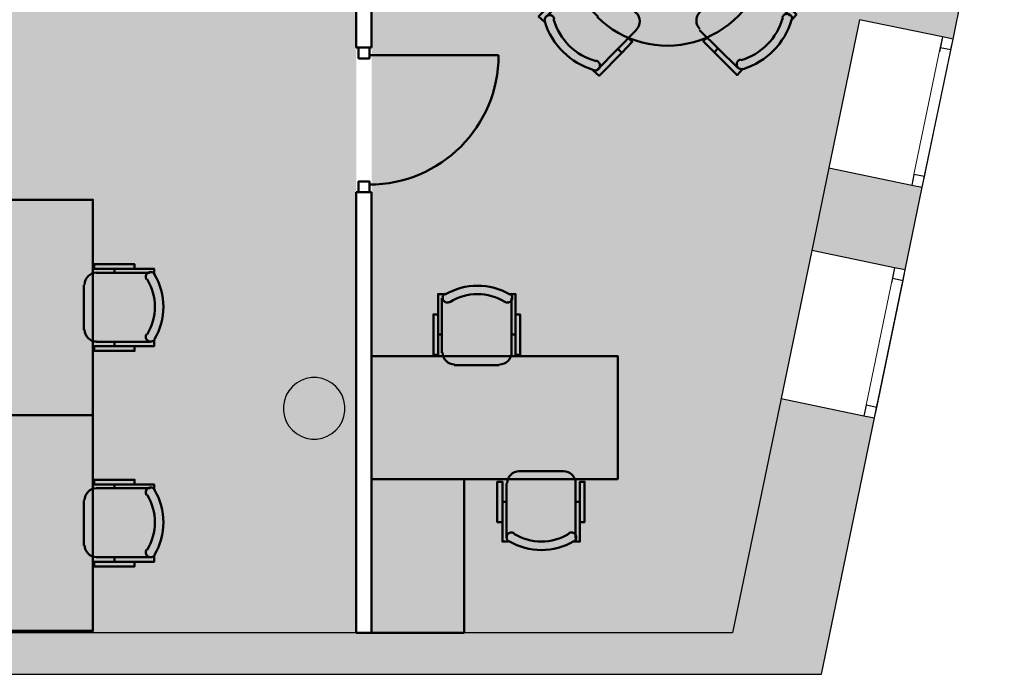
# Model space of a CAD drawing. Header units: metres. Extents: x -1 to 438, y -6 to 42.
# Tile 13 of 16: x 419.08 to 425.48, y 12.84 to 17.1. Entities that reach past the tile are written whole.
import ezdxf

# ---------------------------------------------------------------- set-up
doc = ezdxf.new("R2010")
doc.units = ezdxf.units.M
doc.linetypes.add('CONTINUA', pattern=[0])
doc.linetypes.add('PUNKT', pattern=[6.35, 0, -6.35])
for name, color, linetype, lineweight in [('3D P3 MURS', 7, 'CONTINUA', 25), ('3D P3 MURS NOUS', 7, 'CONTINUA', 25), ('3D P3 PILAR', 7, 'CONTINUA', 25), ('P3 FALS SOSTRE', 7, 'CONTINUA', 25), ('P3 MOBLES', 7, 'CONTINUA', 25)]:
    doc.layers.add(name, color=color, linetype=linetype, lineweight=lineweight)

# ---------------------------------------------------------------- blocks, each defined once
blk = doc.blocks.new('_CLOSEDFILLED')
at = {"color": 0, "linetype": 'ByBlock', "lineweight": -2}
blk.add_solid([(-1, 0), (0, 0), (-1, 0)], dxfattribs=at)
blk = doc.blocks.new('OBJETO_COMPLEJO_5')
at = {"layer": 'P3 MOBLES', "color": 202, "linetype": 'CONTINUA', "lineweight": 50, "transparency": 33554687}
for p, q in [((419.5741, 15.4513), (419.9255, 15.4513)), ((419.6926, 15.4767), (419.6926, 15.4513)), ((419.4937, 15.0787), (419.4937, 15.3708)), ((419.9255, 15.0025), (419.5741, 15.0025)), ((419.6926, 14.9729), (419.6926, 15.0025))]:
    blk.add_line(p, q, dxfattribs=at)
blk.add_lwpolyline([(418.7529, 14.5242), (418.7529, 15.9254), (419.5529, 15.9254), (419.5529, 14.5242), (418.7529, 14.5242)], close=True, dxfattribs=at)
for points in [[(419.8239, 15.4767), (419.8239, 15.5063), (419.5614, 15.5063), (419.5614, 15.4767), (419.9509, 15.4767), (419.9509, 15.4386)], [(419.5775, 15.4519), (419.5617, 15.4503), (419.547, 15.4458), (419.5337, 15.4385), (419.5221, 15.429), (419.5126, 15.4174), (419.5054, 15.4041), (419.5008, 15.3894), (419.4992, 15.3736)], [(419.9553, 15.4421), (419.9512, 15.447), (419.9464, 15.4509), (419.941, 15.4538), (419.9352, 15.4555), (419.9292, 15.4561), (419.9231, 15.4556), (419.9171, 15.4539), (419.9115, 15.4509), (419.9065, 15.4469), (419.9026, 15.4422), (419.8997, 15.4368), (419.8978, 15.431), (419.8971, 15.425), (419.8976, 15.4189), (419.8993, 15.413), (419.9022, 15.4073)], [(419.4992, 15.0815), (419.5008, 15.0657), (419.5054, 15.051), (419.5126, 15.0377), (419.5221, 15.0261), (419.5337, 15.0166), (419.547, 15.0093), (419.5617, 15.0048), (419.5775, 15.0032)], [(419.9022, 15.0521), (419.8993, 15.0464), (419.8976, 15.0404), (419.8971, 15.0343), (419.8978, 15.0283), (419.8997, 15.0225), (419.9026, 15.0172), (419.9065, 15.0124), (419.9115, 15.0084), (419.9171, 15.0054), (419.9231, 15.0037), (419.9292, 15.0032), (419.9352, 15.0038), (419.941, 15.0056), (419.9464, 15.0084), (419.9512, 15.0123), (419.9553, 15.0173)], [(419.8239, 14.9729), (419.8239, 14.9433), (419.5614, 14.9433), (419.5614, 14.9729), (419.9509, 14.9729), (419.9509, 15.0152)]]:
    blk.add_lwpolyline(points, dxfattribs=at)
for centre, radius, start, end in [((419.5947, 15.2296), 0.4167, 329.57383, 30.44578), ((419.6159, 15.2296), 0.3405, 328.2581, 31.76492)]:
    blk.add_arc(centre, radius, start, end, dxfattribs=at)
blk = doc.blocks.new('OBJETO_COMPLEJO_7')
at = {"layer": 'P3 MOBLES', "color": 202, "linetype": 'CONTINUA', "lineweight": 50, "transparency": 33554687}
for p, q in [((419.5741, 14.0501), (419.9255, 14.0501)), ((419.6926, 14.0755), (419.6926, 14.0501)), ((419.4937, 13.6776), (419.4937, 13.9697)), ((419.9255, 13.6014), (419.5741, 13.6014)), ((419.6926, 13.5717), (419.6926, 13.6014))]:
    blk.add_line(p, q, dxfattribs=at)
blk.add_lwpolyline([(418.7529, 13.123), (418.7529, 14.5242), (419.5529, 14.5242), (419.5529, 13.123), (418.7529, 13.123)], close=True, dxfattribs=at)
for points in [[(419.8239, 14.0755), (419.8239, 14.1051), (419.5614, 14.1051), (419.5614, 14.0755), (419.9509, 14.0755), (419.9509, 14.0374)], [(419.5775, 14.0507), (419.5617, 14.0491), (419.547, 14.0446), (419.5337, 14.0374), (419.5221, 14.0278), (419.5126, 14.0162), (419.5054, 14.0029), (419.5008, 13.9882), (419.4992, 13.9724)], [(419.9553, 14.0409), (419.9512, 14.0458), (419.9464, 14.0497), (419.941, 14.0526), (419.9352, 14.0543), (419.9292, 14.055), (419.9231, 14.0544), (419.9171, 14.0527), (419.9115, 14.0498), (419.9065, 14.0458), (419.9026, 14.041), (419.8997, 14.0356), (419.8978, 14.0298), (419.8971, 14.0238), (419.8976, 14.0177), (419.8993, 14.0118), (419.9022, 14.0061)], [(419.4992, 13.6803), (419.5008, 13.6645), (419.5054, 13.6498), (419.5126, 13.6365), (419.5221, 13.6249), (419.5337, 13.6154), (419.547, 13.6082), (419.5617, 13.6036), (419.5775, 13.602)], [(419.9022, 13.6509), (419.8993, 13.6452), (419.8976, 13.6392), (419.8971, 13.6331), (419.8978, 13.6271), (419.8997, 13.6214), (419.9026, 13.616), (419.9065, 13.6112), (419.9115, 13.6072), (419.9171, 13.6042), (419.9231, 13.6025), (419.9292, 13.602), (419.9352, 13.6026), (419.941, 13.6044), (419.9464, 13.6072), (419.9512, 13.6112), (419.9553, 13.6161)], [(419.8239, 13.5717), (419.8239, 13.5421), (419.5614, 13.5421), (419.5614, 13.5717), (419.9509, 13.5717), (419.9509, 13.6141)]]:
    blk.add_lwpolyline(points, dxfattribs=at)
for centre, radius, start, end in [((419.5947, 13.8284), 0.4167, 329.57383, 30.44578), ((419.6159, 13.8284), 0.3405, 328.2581, 31.76492)]:
    blk.add_arc(centre, radius, start, end, dxfattribs=at)
blk = doc.blocks.new('OBJETO_COMPLEJO_16')
at = {"layer": 'P3 MOBLES', "color": 202, "linetype": 'CONTINUA', "lineweight": 50, "transparency": 33554687}
for p, q in [((421.823, 14.9309), (421.823, 15.2865)), ((422.276, 15.2865), (422.276, 14.9309)), ((421.7976, 15.0494), (421.823, 15.0494)), ((422.3014, 15.0494), (422.276, 15.0494)), ((422.1956, 14.8504), (421.9035, 14.8504)), ((422.3225, 14.1604), (422.6104, 14.1604)), ((422.2421, 13.7287), (422.2421, 14.08)), ((422.6908, 14.08), (422.6908, 13.7287)), ((422.2167, 13.9615), (422.2421, 13.9615)), ((422.7205, 13.9615), (422.6908, 13.9615))]:
    blk.add_line(p, q, dxfattribs=at)
for points in [[(421.7976, 15.1806), (421.768, 15.1806), (421.768, 14.9182), (421.7976, 14.9182), (421.7976, 15.3119), (421.84, 15.3119)], [(421.8413, 15.315), (421.8364, 15.3109), (421.8325, 15.3061), (421.8297, 15.3007), (421.8279, 15.2949), (421.8273, 15.2889), (421.8278, 15.2828), (421.8295, 15.2768), (421.8325, 15.2712), (421.8365, 15.2662), (421.8413, 15.2623), (421.8466, 15.2593), (421.8524, 15.2575), (421.8584, 15.2568), (421.8645, 15.2573), (421.8705, 15.259), (421.8762, 15.2619)], [(422.2313, 15.2619), (422.237, 15.259), (422.243, 15.2573), (422.2491, 15.2568), (422.2551, 15.2575), (422.2609, 15.2593), (422.2662, 15.2623), (422.271, 15.2662), (422.275, 15.2712), (422.278, 15.2768), (422.2797, 15.2828), (422.2802, 15.2889), (422.2796, 15.2949), (422.2778, 15.3007), (422.275, 15.3061), (422.2711, 15.3109), (422.2661, 15.315)], [(422.3014, 15.1806), (422.331, 15.1806), (422.331, 14.9182), (422.3014, 14.9182), (422.3014, 15.3119), (422.2633, 15.3119)], [(421.8273, 14.933), (421.8289, 14.9172), (421.8334, 14.9025), (421.8406, 14.8892), (421.8502, 14.8776), (421.8618, 14.8681), (421.8751, 14.8608), (421.8898, 14.8563), (421.9056, 14.8547)], [(422.1977, 14.8547), (422.2135, 14.8563), (422.2282, 14.8608), (422.2415, 14.8681), (422.253, 14.8776), (422.2626, 14.8892), (422.2698, 14.9025), (422.2744, 14.9172), (422.276, 14.933)], [(422.3259, 14.1608), (422.3101, 14.1592), (422.2954, 14.1547), (422.2821, 14.1474), (422.2706, 14.1379), (422.261, 14.1263), (422.2538, 14.113), (422.2492, 14.0983), (422.2476, 14.0825)], [(422.6921, 14.0825), (422.6905, 14.0983), (422.686, 14.113), (422.6787, 14.1263), (422.6692, 14.1379), (422.6576, 14.1474), (422.6443, 14.1547), (422.6296, 14.1592), (422.6138, 14.1608)], [(422.2167, 13.8303), (422.1829, 13.8303), (422.1829, 14.0927), (422.2167, 14.0927), (422.2167, 13.7033), (422.2548, 13.7033)], [(422.7205, 13.8303), (422.7501, 13.8303), (422.7501, 14.0927), (422.7205, 14.0927), (422.7205, 13.7033), (422.6781, 13.7033)], [(422.2923, 13.7579), (422.2866, 13.7607), (422.2806, 13.7624), (422.2745, 13.7629), (422.2685, 13.7622), (422.2627, 13.7604), (422.2574, 13.7575), (422.2526, 13.7535), (422.2486, 13.7485), (422.2456, 13.7429), (422.2439, 13.7369), (422.2434, 13.7308), (422.244, 13.7248), (422.2458, 13.719), (422.2486, 13.7136), (422.2525, 13.7088), (422.2575, 13.7048)], [(422.6823, 13.7048), (422.6872, 13.7088), (422.6911, 13.7136), (422.694, 13.719), (422.6957, 13.7248), (422.6963, 13.7308), (422.6958, 13.7369), (422.6941, 13.7429), (422.6911, 13.7485), (422.6871, 13.7535), (422.6824, 13.7575), (422.677, 13.7604), (422.6712, 13.7622), (422.6652, 13.7629), (422.6591, 13.7624), (422.6532, 13.7607), (422.6475, 13.7579)]]:
    blk.add_lwpolyline(points, dxfattribs=at)
for points in [[(421.3659, 14.1096), (422.966, 14.1096), (422.966, 14.9097), (421.3659, 14.9097), (421.3659, 14.1096)], [(421.967, 13.1106), (421.3659, 13.1106), (421.3659, 14.1096), (421.967, 14.1096), (421.967, 13.1106)]]:
    blk.add_lwpolyline(points, close=True, dxfattribs=at)
for centre, radius, start, end in [((422.0538, 14.9502), 0.4167, 59.57412, 120.44483), ((422.0538, 14.9714), 0.3405, 58.25817, 121.76464), ((422.4698, 14.0653), 0.4167, 239.57365, 300.44552), ((422.4698, 14.0441), 0.3405, 238.25814, 301.76508)]:
    blk.add_arc(centre, radius, start, end, dxfattribs=at)
blk = doc.blocks.new('OBJETO_COMPLEJO_26')
at = {"layer": 'P3 MOBLES', "color": 202, "linetype": 'CONTINUA', "lineweight": 50, "transparency": 33554687}
for p, q in [((423.078, 18.1158), (422.8283, 18.3655)), ((423.7384, 18.3698), (423.4887, 18.12)), ((422.9807, 18.2597), (422.9595, 18.2343)), ((423.5818, 18.2639), (423.6072, 18.2385)), ((423.0484, 18.1878), (423.0315, 18.1666)), ((422.4896, 18.0227), (422.7436, 17.7729)), ((422.8537, 17.7729), (423.078, 18.0015)), ((423.4887, 18.0057), (423.7172, 17.7814)), ((423.8315, 17.7814), (424.0771, 18.0311)), ((422.5955, 17.8703), (422.6209, 17.8914)), ((423.9755, 17.8787), (423.9501, 17.9041)), ((423.8993, 17.811), (423.8823, 17.8279)), ((422.7436, 17.3623), (422.4981, 17.1125)), ((423.0865, 17.1379), (422.8579, 17.3665)), ((423.7215, 17.3707), (423.4971, 17.1422)), ((424.0855, 17.121), (423.8315, 17.3707)), ((422.6759, 17.3369), (422.6928, 17.3157)), ((422.5997, 17.2692), (422.6251, 17.2438)), ((423.9797, 17.2776), (423.9543, 17.2522)), ((422.8367, 16.7739), (423.0865, 17.0279)), ((423.4971, 17.0279), (423.7469, 16.7823)), ((423.5268, 16.9601), (423.5437, 16.9771)), ((422.9934, 16.8797), (422.968, 16.9051)), ((423.5945, 16.8839), (423.6157, 16.9093))]:
    blk.add_line(p, q, dxfattribs=at)
for points in [[(422.7986, 18.3698), (422.8325, 18.4079), (422.9807, 18.2597), (423.0526, 18.1878), (423.0272, 18.1666)], [(422.8176, 18.3164), (422.8217, 18.3177), (422.8256, 18.3194), (422.8292, 18.3216), (422.8324, 18.3243), (422.8353, 18.3274), (422.8377, 18.3308), (422.8397, 18.3346), (422.8411, 18.3386), (422.842, 18.3429), (422.8424, 18.3471), (422.8421, 18.3513), (422.8413, 18.3554), (422.84, 18.3594), (422.8382, 18.3632), (422.8358, 18.3667), (422.833, 18.37), (422.8297, 18.3728), (422.8261, 18.3751), (422.8223, 18.3769), (422.8183, 18.3782), (422.8142, 18.3789), (422.81, 18.3791), (422.8058, 18.3788), (422.8016, 18.3778)], [(423.768, 18.3782), (423.7299, 18.4121), (423.5818, 18.2639), (423.5141, 18.192), (423.5395, 18.1666)], [(423.7717, 18.3822), (423.7675, 18.3831), (423.7633, 18.3834), (423.7591, 18.3831), (423.755, 18.3823), (423.751, 18.381), (423.7472, 18.3791), (423.7437, 18.3767), (423.7405, 18.3739), (423.7377, 18.3706), (423.7353, 18.3671), (423.7336, 18.3632), (423.7323, 18.3592), (423.7315, 18.3551), (423.7314, 18.3509), (423.7317, 18.3467), (423.7327, 18.3425), (423.7342, 18.3384), (423.7362, 18.3347), (423.7387, 18.3313), (423.7416, 18.3283), (423.7449, 18.3256), (423.7485, 18.3234), (423.7524, 18.3217), (423.7565, 18.3206)], [(423.0823, 18.0088), (423.0922, 18.0211), (423.0993, 18.0348), (423.1035, 18.0493), (423.1048, 18.0643), (423.1033, 18.0792), (423.0989, 18.0937), (423.0916, 18.1073), (423.0815, 18.1195)], [(423.4957, 18.1188), (423.4857, 18.1064), (423.4787, 18.0928), (423.4745, 18.0782), (423.4731, 18.0632), (423.4747, 18.0483), (423.4791, 18.0338), (423.4863, 18.0202), (423.4964, 18.008)], [(424.0855, 18.0608), (424.1236, 18.0269), (423.9755, 17.8787), (423.9035, 17.8068), (423.8781, 17.8322)], [(424.0285, 18.0483), (424.0297, 18.0442), (424.0314, 18.0403), (424.0337, 18.0367), (424.0363, 18.0335), (424.0394, 18.0306), (424.0429, 18.0282), (424.0466, 18.0262), (424.0507, 18.0248), (424.0549, 18.0239), (424.0591, 18.0235), (424.0633, 18.0238), (424.0675, 18.0246), (424.0714, 18.0259), (424.0752, 18.0277), (424.0788, 18.0301), (424.082, 18.033), (424.0848, 18.0362), (424.0871, 18.0398), (424.0889, 18.0436), (424.0902, 18.0476), (424.091, 18.0517), (424.0912, 18.0559), (424.0908, 18.0601), (424.0899, 18.0643)], [(422.4812, 18.0523), (422.4473, 18.0142), (422.5955, 17.8703), (422.6674, 17.7983), (422.6928, 17.8237)], [(422.4837, 18.0555), (422.4828, 18.0512), (422.4825, 18.047), (422.4828, 18.0428), (422.4836, 18.0387), (422.4849, 18.0347), (422.4868, 18.0309), (422.4892, 18.0274), (422.492, 18.0242), (422.4953, 18.0214), (422.4989, 18.0191), (422.5027, 18.0173), (422.5067, 18.016), (422.5108, 18.0153), (422.515, 18.0151), (422.5192, 18.0155), (422.5234, 18.0164), (422.5275, 18.018), (422.5312, 18.02), (422.5346, 18.0225), (422.5376, 18.0253), (422.5403, 18.0286), (422.5425, 18.0322), (422.5442, 18.0361), (422.5453, 18.0403)], [(422.7471, 17.7794), (422.7595, 17.7695), (422.7731, 17.7624), (422.7877, 17.7582), (422.8027, 17.7568), (422.8176, 17.7584), (422.8321, 17.7628), (422.8457, 17.77), (422.8579, 17.7802)], [(423.7208, 17.7837), (423.7331, 17.7737), (423.7468, 17.7666), (423.7614, 17.7624), (423.7763, 17.7611), (423.7913, 17.7626), (423.8058, 17.767), (423.8193, 17.7743), (423.8316, 17.7844)], [(422.8614, 17.366), (422.849, 17.3759), (422.8354, 17.383), (422.8208, 17.3872), (422.8058, 17.3886), (422.7909, 17.387), (422.7764, 17.3826), (422.7628, 17.3754), (422.7506, 17.3652)], [(423.835, 17.3744), (423.8227, 17.3844), (423.809, 17.3915), (423.7945, 17.3957), (423.7795, 17.397), (423.7646, 17.3955), (423.7501, 17.3911), (423.7365, 17.3838), (423.7243, 17.3737)], [(422.4896, 17.0829), (422.4515, 17.1168), (422.5997, 17.2692), (422.6717, 17.3369), (422.6971, 17.3157)], [(424.094, 17.0914), (424.1279, 17.1295), (423.9797, 17.2776), (423.9077, 17.3454), (423.8823, 17.32)], [(422.5537, 17.1013), (422.5525, 17.1054), (422.5507, 17.1093), (422.5485, 17.1129), (422.5458, 17.1161), (422.5427, 17.119), (422.5393, 17.1214), (422.5355, 17.1234), (422.5315, 17.1249), (422.5273, 17.1258), (422.523, 17.1261), (422.5188, 17.1258), (422.5147, 17.1251), (422.5107, 17.1237), (422.507, 17.1219), (422.5034, 17.1195), (422.5002, 17.1167), (422.4974, 17.1134), (422.495, 17.1099), (422.4932, 17.1061), (422.4919, 17.1021), (422.4912, 17.0979), (422.491, 17.0937), (422.4914, 17.0895), (422.4923, 17.0853)], [(423.0865, 17.0309), (423.0964, 17.0432), (423.1035, 17.0569), (423.1077, 17.0714), (423.1091, 17.0864), (423.1075, 17.1013), (423.1031, 17.1158), (423.0959, 17.1294), (423.0857, 17.1416)], [(423.4999, 17.1451), (423.49, 17.1328), (423.4829, 17.1191), (423.4787, 17.1045), (423.4774, 17.0896), (423.4789, 17.0746), (423.4833, 17.0601), (423.4905, 17.0466), (423.5007, 17.0344)], [(424.0985, 17.0942), (424.0993, 17.0984), (424.0997, 17.1026), (424.0994, 17.1068), (424.0986, 17.1109), (424.0973, 17.1149), (424.0954, 17.1187), (424.093, 17.1222), (424.0902, 17.1254), (424.0869, 17.1283), (424.0833, 17.1306), (424.0795, 17.1324), (424.0755, 17.1336), (424.0714, 17.1344), (424.0672, 17.1345), (424.0629, 17.1342), (424.0587, 17.1332), (424.0547, 17.1317), (424.051, 17.1297), (424.0476, 17.1272), (424.0445, 17.1243), (424.0419, 17.121), (424.0397, 17.1174), (424.038, 17.1135), (424.0368, 17.1094)], [(422.8071, 16.7654), (422.8452, 16.7315), (422.9934, 16.8797), (423.0611, 16.9517), (423.0357, 16.9771)], [(423.7765, 16.7739), (423.7426, 16.7358), (423.5945, 16.8839), (423.5225, 16.9559), (423.5479, 16.9813)], [(422.8104, 16.7674), (422.8147, 16.7666), (422.8189, 16.7662), (422.8231, 16.7665), (422.8272, 16.7673), (422.8312, 16.7687), (422.835, 16.7705), (422.8385, 16.7729), (422.8417, 16.7757), (422.8445, 16.779), (422.8468, 16.7826), (422.8486, 16.7864), (422.8499, 16.7904), (422.8506, 16.7945), (422.8508, 16.7987), (422.8504, 16.803), (422.8495, 16.8072), (422.848, 16.8112), (422.8459, 16.8149), (422.8435, 16.8183), (422.8406, 16.8214), (422.8373, 16.824), (422.8337, 16.8262), (422.8298, 16.8279), (422.8256, 16.8291)], [(423.7646, 16.8374), (423.7605, 16.8362), (423.7566, 16.8345), (423.753, 16.8322), (423.7498, 16.8296), (423.7469, 16.8265), (423.7445, 16.823), (423.7425, 16.8193), (423.7411, 16.8152), (423.7401, 16.811), (423.7398, 16.8068), (423.7401, 16.8026), (423.7408, 16.7984), (423.7422, 16.7945), (423.744, 16.7907), (423.7464, 16.7871), (423.7492, 16.7839), (423.7525, 16.7811), (423.756, 16.7788), (423.7598, 16.777), (423.7638, 16.7757), (423.768, 16.7749), (423.7722, 16.7747), (423.7764, 16.7751), (423.7806, 16.776)]]:
    blk.add_lwpolyline(points, dxfattribs=at)
for centre, radius, start, end in [((423.6363, 17.9242), 0.476, 17.26473, 73.5101), ((422.9417, 17.92), 0.476, 107.26536, 163.51023), ((422.9248, 17.937), 0.3956, 105.98923, 164.78982), ((423.6533, 17.9411), 0.3956, 15.98971, 74.78961), ((423.2898, 17.579), 0.6478, 45.31144, 225.82203), ((423.2881, 17.5749), 0.6478, 225.3114, 45.82206), ((422.9289, 17.2085), 0.3956, 195.98917, 254.78945), ((423.6574, 17.2127), 0.3956, 285.98907, 344.78926), ((422.9459, 17.2254), 0.476, 197.26536, 253.51026), ((423.6405, 17.2296), 0.476, 287.26532, 343.50997)]:
    blk.add_arc(centre, radius, start, end, dxfattribs=at)

msp = doc.modelspace()

# ---------------------------------------------------------------- hatches: boundary and pattern name
at = {"layer": '3D P3 MURS', "linetype": 'CONTINUA', "lineweight": 18, "true_color": 0xa0a0a0, "transparency": 33554687}
for points in [[(425.4801, 18.5803), (424.873, 18.7061), (424.5394, 17.0962), (425.1465, 16.9703)], [(424.2285, 15.5957), (424.8356, 15.4699), (424.9469, 16.0073), (424.3398, 16.1331)], [(424.2907, 12.8406), (424.636, 14.5069), (424.0289, 14.6327), (423.6575, 12.8406)], [(398.2417, 12.8406), (423.6575, 12.8406), (423.7134, 13.1106), (398.2952, 13.1106)]]:
    msp.add_hatch(color=253, dxfattribs=at).paths.add_polyline_path(points)
at = {"layer": '3D P3 PILAR', "linetype": 'CONTINUA', "lineweight": 18, "transparency": 33554687}
msp.add_hatch(color=9, dxfattribs=at).paths.add_polyline_path([(421.0095, 14.7692), (420.9745, 14.7692), (420.9401, 14.7631), (420.9072, 14.7512), (420.877, 14.7337), (420.8502, 14.7112), (420.8277, 14.6845), (420.8103, 14.6542), (420.7983, 14.6214), (420.7922, 14.5869), (420.7922, 14.552), (420.7983, 14.5176), (420.8103, 14.4847), (420.8277, 14.4545), (420.8502, 14.4277), (420.877, 14.4052), (420.9072, 14.3877), (420.9401, 14.3758), (420.9745, 14.3697), (421.0095, 14.3697), (421.0439, 14.3758), (421.0767, 14.3877), (421.107, 14.4052), (421.1338, 14.4277), (421.1562, 14.4545), (421.1737, 14.4847), (421.1857, 14.5176), (421.1917, 14.552), (421.1917, 14.5869), (421.1857, 14.6214), (421.1737, 14.6542), (421.1562, 14.6845), (421.1338, 14.7112), (421.107, 14.7337), (421.0767, 14.7512), (421.0439, 14.7631)])
at = {"layer": 'P3 FALS SOSTRE', "true_color": 0xb2fbaa, "transparency": 33554687}
h = msp.add_hatch(color=71, dxfattribs=at)
h.paths.add_polyline_path([(421.2659, 13.1106), (421.2659, 24.1095), (421.0525, 24.1095), (421.1338, 24.0412), (421.1562, 24.0145), (421.1737, 23.9842), (421.1857, 23.9514), (421.1917, 23.9169), (421.1917, 23.882), (421.1857, 23.8476), (421.1737, 23.8147), (421.1562, 23.7845), (421.1338, 23.7577), (421.107, 23.7352), (421.0767, 23.7177), (421.0439, 23.7058), (421.0095, 23.6997), (420.9745, 23.6997), (420.9401, 23.7058), (420.9072, 23.7177), (420.877, 23.7352), (420.8502, 23.7577), (420.8277, 23.7845), (420.7684, 23.8873), (420.7684, 23.6095), (417.447, 23.6095), (417.447, 23.4895), (417.017, 23.4895), (417.017, 22.0695), (415.647, 22.0695), (414.1734, 21.4995), (413.4042, 21.3195), (412.6165, 21.2595), (411.2034, 20.8195), (410.3919, 20.7499), (410.3919, 20.7499), (410.3864, 20.7495), (409.697, 21.2096), (409.697, 22.1096), (409.5919, 22.1096), (409.477, 22.2094), (409.3516, 22.3147), (409.1367, 22.4768), (408.9136, 22.6274), (408.6829, 22.7661), (408.4453, 22.8926), (408.2014, 23.0065), (407.9518, 23.1074), (407.6974, 23.1952), (407.5071, 23.2498), (407.5536, 23.4195), (404.417, 23.4195), (404.417, 17.2662), (411.2536, 17.2662), (411.2536, 13.1106)])
h.paths.add_polyline_path([(416.2788, 13.7912), (416.3012, 13.7645), (416.3187, 13.7342), (416.3307, 13.7014), (416.3367, 13.6669), (416.3367, 13.632), (416.3307, 13.5976), (416.3187, 13.5647), (416.3012, 13.5345), (416.2788, 13.5077), (416.252, 13.4852), (416.2217, 13.4677), (416.1889, 13.4558), (416.1545, 13.4497), (416.1195, 13.4497), (416.0851, 13.4558), (416.0522, 13.4677), (416.022, 13.4852), (415.9952, 13.5077), (415.9727, 13.5345), (415.9553, 13.5647), (415.9433, 13.5976), (415.9372, 13.632), (415.9372, 13.6669), (415.9433, 13.7014), (415.9553, 13.7342), (415.9727, 13.7645), (415.9952, 13.7912), (416.022, 13.8137), (416.0522, 13.8312), (416.0851, 13.8431), (416.1195, 13.8492), (416.1545, 13.8492), (416.1889, 13.8431), (416.2217, 13.8312), (416.252, 13.8137)], flags=16)
h.paths.add_polyline_path([(421.1562, 14.4545), (421.1338, 14.4277), (421.107, 14.4052), (421.0767, 14.3877), (421.0439, 14.3758), (421.0095, 14.3697), (420.9745, 14.3697), (420.9401, 14.3758), (420.9072, 14.3877), (420.877, 14.4052), (420.8502, 14.4277), (420.8277, 14.4545), (420.8103, 14.4847), (420.7983, 14.5176), (420.7922, 14.552), (420.7922, 14.5869), (420.7983, 14.6214), (420.8103, 14.6542), (420.8277, 14.6845), (420.8502, 14.7112), (420.877, 14.7337), (420.9072, 14.7512), (420.9401, 14.7631), (420.9745, 14.7692), (421.0095, 14.7692), (421.0439, 14.7631), (421.0767, 14.7512), (421.107, 14.7337), (421.1338, 14.7112), (421.1562, 14.6845), (421.1737, 14.6542), (421.1857, 14.6214), (421.1917, 14.5869), (421.1917, 14.552), (421.1857, 14.5176), (421.1737, 14.4847)], flags=16)
h.paths.add_polyline_path([(410.8755, 17.9412), (410.898, 17.9145), (410.9154, 17.8842), (410.9274, 17.8514), (410.9335, 17.8169), (410.9335, 17.782), (410.9274, 17.7476), (410.9154, 17.7147), (410.898, 17.6845), (410.8755, 17.6577), (410.8487, 17.6352), (410.8185, 17.6177), (410.7856, 17.6058), (410.7512, 17.5997), (410.7163, 17.5997), (410.6818, 17.6058), (410.649, 17.6177), (410.6187, 17.6352), (410.5919, 17.6577), (410.5695, 17.6845), (410.552, 17.7147), (410.54, 17.7476), (410.534, 17.782), (410.534, 17.8169), (410.54, 17.8514), (410.552, 17.8842), (410.5695, 17.9145), (410.5919, 17.9412), (410.6187, 17.9637), (410.649, 17.9812), (410.6818, 17.9931), (410.7163, 17.9992), (410.7512, 17.9992), (410.7856, 17.9931), (410.8185, 17.9812), (410.8487, 17.9637)], flags=16)
h.paths.add_polyline_path([(421.107, 17.9637), (421.1338, 17.9412), (421.1562, 17.9145), (421.1737, 17.8842), (421.1857, 17.8514), (421.1917, 17.8169), (421.1917, 17.782), (421.1857, 17.7476), (421.1737, 17.7147), (421.1562, 17.6845), (421.1338, 17.6577), (421.107, 17.6352), (421.0767, 17.6177), (421.0439, 17.6058), (421.0095, 17.5997), (420.9745, 17.5997), (420.9401, 17.6058), (420.9072, 17.6177), (420.877, 17.6352), (420.8502, 17.6577), (420.8277, 17.6845), (420.8103, 17.7147), (420.7983, 17.7476), (420.7922, 17.782), (420.7922, 17.8169), (420.7983, 17.8514), (420.8103, 17.8842), (420.8277, 17.9145), (420.8502, 17.9412), (420.877, 17.9637), (420.9072, 17.9812), (420.9401, 17.9931), (420.9745, 17.9992), (421.0095, 17.9992), (421.0439, 17.9931), (421.0767, 17.9812)], flags=16)
h.paths.add_polyline_path([(416.2788, 17.9412), (416.3012, 17.9145), (416.3187, 17.8842), (416.3307, 17.8514), (416.3367, 17.8169), (416.3367, 17.782), (416.3307, 17.7476), (416.3187, 17.7147), (416.3012, 17.6845), (416.2788, 17.6577), (416.252, 17.6352), (416.2217, 17.6177), (416.1889, 17.6058), (416.1545, 17.5997), (416.1195, 17.5997), (416.0851, 17.6058), (416.0522, 17.6177), (416.022, 17.6352), (415.9952, 17.6577), (415.9727, 17.6845), (415.9553, 17.7147), (415.9433, 17.7476), (415.9372, 17.782), (415.9372, 17.8169), (415.9433, 17.8514), (415.9553, 17.8842), (415.9727, 17.9145), (415.9952, 17.9412), (416.022, 17.9637), (416.0522, 17.9812), (416.0851, 17.9931), (416.1195, 17.9992), (416.1545, 17.9992), (416.1889, 17.9931), (416.2217, 17.9812), (416.252, 17.9637)], flags=16)
h.paths.add_polyline_path([(405.952, 17.9637), (405.9788, 17.9412), (406.0012, 17.9145), (406.0187, 17.8842), (406.0307, 17.8514), (406.0367, 17.8169), (406.0367, 17.782), (406.0307, 17.7476), (406.0187, 17.7147), (406.0012, 17.6845), (405.9788, 17.6577), (405.952, 17.6352), (405.9217, 17.6177), (405.8889, 17.6058), (405.8545, 17.5997), (405.8195, 17.5997), (405.7851, 17.6058), (405.7522, 17.6177), (405.722, 17.6352), (405.6952, 17.6577), (405.6727, 17.6845), (405.6553, 17.7147), (405.6433, 17.7476), (405.6372, 17.782), (405.6372, 17.8169), (405.6433, 17.8514), (405.6553, 17.8842), (405.6727, 17.9145), (405.6952, 17.9412), (405.722, 17.9637), (405.7522, 17.9812), (405.7851, 17.9931), (405.8195, 17.9992), (405.8545, 17.9992), (405.8889, 17.9931), (405.9217, 17.9812)], flags=16)
at = {"layer": 'P3 FALS SOSTRE', "transparency": 33554559}
h = msp.add_hatch(color=256, dxfattribs=at)
h.set_gradient(color1=(178, 251, 170), color2=(178, 251, 170), one_color=1)
h.paths.add_polyline_path([(424.8522, 18.6056), (421.3659, 18.6056), (421.3659, 13.1106), (423.7134, 13.1106)], flags=0)

# ---------------------------------------------------------------- linework, layer by layer
at = {"layer": '3D P3 MURS', "color": 7, "linetype": 'CONTINUA', "lineweight": 25, "transparency": 33554687}
for p, q in [((425.1465, 16.9703), (425.4801, 18.5803)), ((424.5394, 17.0962), (424.3398, 16.1331)), ((425.078, 16.9846), (424.5394, 17.0962)), ((424.9469, 16.0073), (425.1465, 16.9703)), ((425.1465, 16.9703), (425.078, 16.9846)), ((424.3398, 16.1331), (424.2285, 15.5957)), ((424.3398, 16.1331), (424.8784, 16.0215)), ((424.8784, 16.0215), (424.9469, 16.0073)), ((424.8356, 15.4699), (424.9469, 16.0073)), ((424.2285, 15.5957), (424.0289, 14.6327)), ((424.767, 15.4841), (424.2285, 15.5957)), ((424.636, 14.5069), (424.8356, 15.4699)), ((424.8356, 15.4699), (424.767, 15.4841)), ((424.0289, 14.6327), (423.7134, 13.1106)), ((424.0289, 14.6327), (424.5674, 14.5211)), ((424.2907, 12.8406), (424.636, 14.5069)), ((424.5674, 14.5211), (424.636, 14.5069)), ((423.7134, 13.1106), (398.2952, 13.1106)), ((398.2417, 12.8406), (423.6575, 12.8406)), ((423.6575, 12.8406), (424.2907, 12.8406))]:
    msp.add_line(p, q, dxfattribs=at)
at = {"layer": '3D P3 MURS', "color": 7, "linetype": 'PUNKT', "lineweight": 25, "transparency": 33554687}
for p, q in [((425.078, 16.9846), (424.8784, 16.0215)), ((424.9469, 16.0073), (425.1465, 16.9703)), ((425.1465, 16.9703), (425.078, 16.9846)), ((424.8784, 16.0215), (424.9469, 16.0073)), ((424.767, 15.4841), (424.5674, 14.5211)), ((424.636, 14.5069), (424.8356, 15.4699)), ((424.8356, 15.4699), (424.767, 15.4841)), ((424.5674, 14.5211), (424.636, 14.5069))]:
    msp.add_line(p, q, dxfattribs=at)
at = {"layer": '3D P3 MURS', "color": 7, "linetype": 'CONTINUA', "lineweight": 25, "transparency": 33554687}
for points in [[(425.1323, 16.9018), (425.1465, 16.9703), (425.078, 16.9846), (425.0638, 16.916), (425.1323, 16.9018)], [(424.9469, 16.0073), (424.9611, 16.0758), (424.8926, 16.09), (424.8784, 16.0215), (424.9469, 16.0073)], [(424.8214, 15.4014), (424.8356, 15.4699), (424.767, 15.4841), (424.7528, 15.4156), (424.8214, 15.4014)], [(424.636, 14.5069), (424.6502, 14.5754), (424.5816, 14.5896), (424.5674, 14.5211), (424.636, 14.5069)]]:
    msp.add_lwpolyline(points, close=True, dxfattribs=at)
at = {"layer": '3D P3 MURS', "color": 40, "linetype": 'CONTINUA', "lineweight": 18, "transparency": 33554687}
for points in [[(424.9611, 16.0758), (425.1323, 16.9018), (425.0638, 16.916), (424.8926, 16.09), (424.9611, 16.0758)], [(424.6502, 14.5754), (424.8214, 15.4014), (424.7528, 15.4156), (424.5816, 14.5896), (424.6502, 14.5754)]]:
    msp.add_lwpolyline(points, close=True, dxfattribs=at)
at = {"layer": '3D P3 MURS NOUS', "color": 4, "linetype": 'CONTINUA', "lineweight": 50, "transparency": 33554687}
for p, q in [((421.2659, 21.7107), (421.2659, 16.9146)), ((421.3659, 16.9146), (421.3659, 18.6056)), ((421.3659, 16.9146), (421.2659, 16.9146)), ((421.3509, 16.8646), (422.1909, 16.8646)), ((421.2659, 15.9746), (421.3659, 15.9746)), ((421.2659, 15.9746), (421.2659, 13.1106)), ((421.3659, 13.1106), (421.3659, 15.9746)), ((421.2659, 13.1106), (421.3659, 13.1106))]:
    msp.add_line(p, q, dxfattribs=at)
for points in [[(421.2809, 16.8446), (421.2809, 16.9146), (421.3509, 16.9146), (421.3509, 16.8446), (421.2809, 16.8446)], [(421.2809, 15.9746), (421.2809, 16.0446), (421.3509, 16.0446), (421.3509, 15.9746), (421.2809, 15.9746)]]:
    msp.add_lwpolyline(points, close=True, dxfattribs=at)
msp.add_arc((421.3509, 16.8646), 0.84, 270, 0, dxfattribs=at)
at = {"layer": '3D P3 PILAR', "color": 7, "linetype": 'CONTINUA', "lineweight": 25, "transparency": 33554687}
for p, q in [((420.877, 14.7337), (420.8502, 14.7112)), ((420.9072, 14.7512), (420.877, 14.7337)), ((420.9401, 14.7631), (420.9072, 14.7512)), ((420.9745, 14.7692), (420.9401, 14.7631)), ((421.0095, 14.7692), (420.9745, 14.7692)), ((421.0439, 14.7631), (421.0095, 14.7692)), ((421.0767, 14.7512), (421.0439, 14.7631)), ((421.107, 14.7337), (421.0767, 14.7512)), ((421.1338, 14.7112), (421.107, 14.7337)), ((420.8277, 14.6845), (420.8103, 14.6542)), ((420.8502, 14.7112), (420.8277, 14.6845)), ((421.1562, 14.6845), (421.1338, 14.7112)), ((421.1737, 14.6542), (421.1562, 14.6845)), ((420.7983, 14.6214), (420.7922, 14.5869)), ((420.8103, 14.6542), (420.7983, 14.6214)), ((421.1857, 14.6214), (421.1737, 14.6542)), ((421.1917, 14.5869), (421.1857, 14.6214)), ((420.7922, 14.5869), (420.7922, 14.552)), ((420.7922, 14.552), (420.7983, 14.5176)), ((421.1857, 14.5176), (421.1917, 14.552)), ((421.1917, 14.552), (421.1917, 14.5869)), ((420.7983, 14.5176), (420.8103, 14.4847)), ((420.8103, 14.4847), (420.8277, 14.4545)), ((421.1562, 14.4545), (421.1737, 14.4847)), ((421.1737, 14.4847), (421.1857, 14.5176)), ((420.8277, 14.4545), (420.8502, 14.4277)), ((420.8502, 14.4277), (420.877, 14.4052)), ((421.107, 14.4052), (421.1338, 14.4277)), ((421.1338, 14.4277), (421.1562, 14.4545)), ((420.877, 14.4052), (420.9072, 14.3877)), ((420.9072, 14.3877), (420.9401, 14.3758)), ((420.9401, 14.3758), (420.9745, 14.3697)), ((420.9745, 14.3697), (421.0095, 14.3697)), ((421.0095, 14.3697), (421.0439, 14.3758)), ((421.0439, 14.3758), (421.0767, 14.3877)), ((421.0767, 14.3877), (421.107, 14.4052))]:
    msp.add_line(p, q, dxfattribs=at)

# ---------------------------------------------------------------- block references
at = {"layer": '3D P3 PILAR', "color": 7, "linetype": 'CONTINUA', "lineweight": 25, "transparency": 33554687, "xscale": 0.0002666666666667, "yscale": 0.0002666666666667, "zscale": 0.0002666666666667}
msp.add_blockref('_CLOSEDFILLED', (420.992, 14.5695), dxfattribs=at)
at = {"layer": 'P3 MOBLES', "color": 202, "linetype": 'CONTINUA', "lineweight": 50, "transparency": 33554687}
for name in ['OBJETO_COMPLEJO_26', 'OBJETO_COMPLEJO_5', 'OBJETO_COMPLEJO_16', 'OBJETO_COMPLEJO_7']:
    msp.add_blockref(name, (0, 0), dxfattribs=at)

doc.saveas('drawing.dxf')
